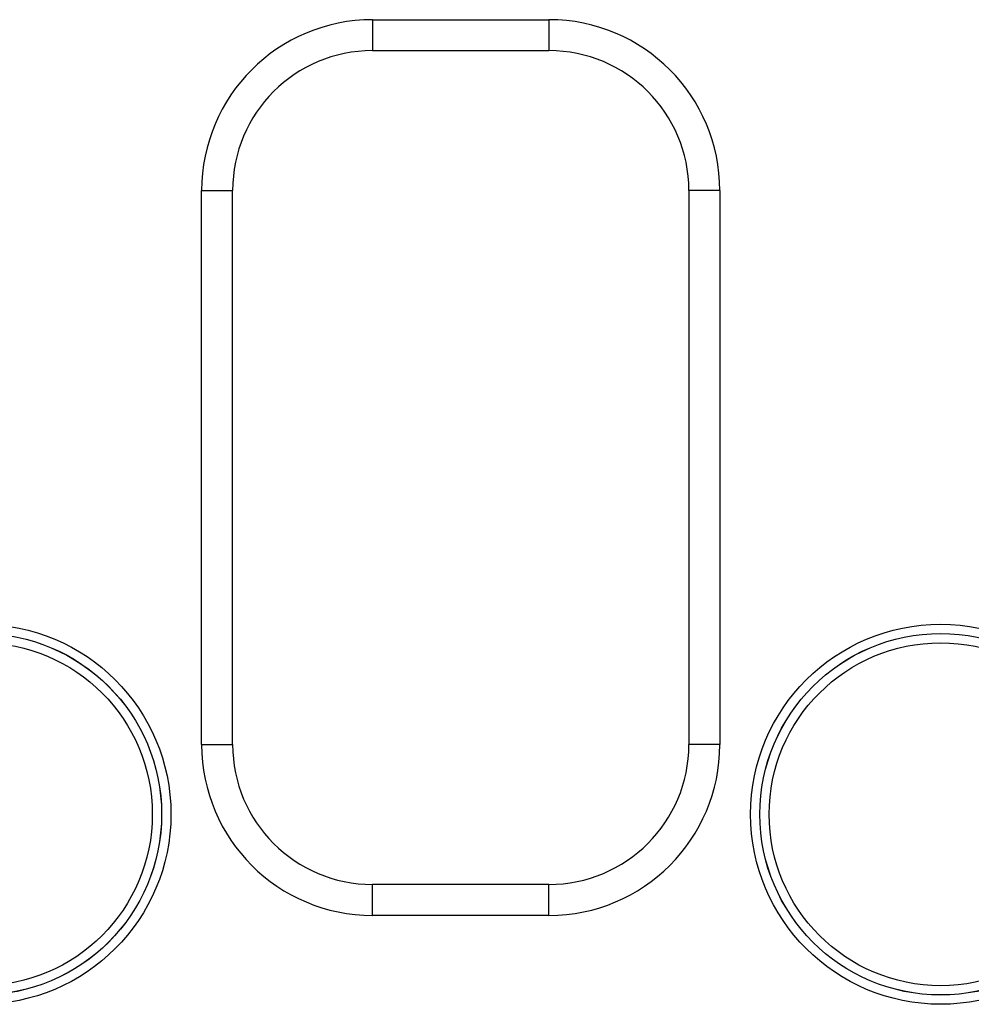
# Model space of a CAD drawing. Header units: inches. Extents: x 0 to 34, y 0 to 22.
# Tile 70 of 105: x 17.1 to 18, y 16 to 17. Entities that reach past the tile are written whole.
import ezdxf

# ---------------------------------------------------------------- set-up
doc = ezdxf.new("R2010")
doc.units = ezdxf.units.IN
doc.header["$LTSCALE"] = 1.87
doc.header["$MEASUREMENT"] = 0
doc.layers.get('0').update_dxf_attribs({"linetype": 'CONTINUOUS'})

msp = doc.modelspace()

# ---------------------------------------------------------------- linework, layer by layer
at = {"color": 7, "linetype": 'CONTINUOUS'}
for p, q in [((17.41872, 16.95477), (17.58972, 16.95477)), ((17.41872, 16.95477), (17.41872, 16.92477)), ((17.58972, 16.95477), (17.58972, 16.92477)), ((17.41872, 16.92477), (17.58972, 16.92477)), ((17.25319, 16.78924), (17.28319, 16.78924)), ((17.25319, 16.25224), (17.25319, 16.78924)), ((17.28319, 16.25224), (17.28319, 16.78924)), ((17.75524, 16.78924), (17.72524, 16.78924)), ((17.72524, 16.78924), (17.72524, 16.25224)), ((17.75524, 16.78924), (17.75524, 16.25224)), ((17.25319, 16.25224), (17.28319, 16.25224)), ((17.75524, 16.25224), (17.72524, 16.25224)), ((17.58972, 16.11671), (17.41872, 16.11671)), ((17.41872, 16.08671), (17.41872, 16.11671)), ((17.58972, 16.08671), (17.58972, 16.11671)), ((17.58972, 16.08671), (17.41872, 16.08671))]:
    msp.add_line(p, q, dxfattribs=at)
for centre, radius in [((17.03921, 16.18474), 0.18419), ((17.96921, 16.18474), 0.18419), ((17.03921, 16.18474), 0.17519), ((17.03921, 16.18474), 0.17515), ((17.96921, 16.18474), 0.17519), ((17.96921, 16.18474), 0.17515), ((17.03921, 16.18474), 0.16616), ((17.96921, 16.18474), 0.16616)]:
    msp.add_circle(centre, radius, dxfattribs=at)
for centre, radius, start, end in [((17.41872, 16.78924), 0.16553, 90, 180), ((17.58972, 16.78924), 0.16553, 0, 90), ((17.41872, 16.78924), 0.13553, 90, 180), ((17.58972, 16.78924), 0.13553, 0, 90), ((17.41872, 16.25224), 0.16553, 180, 270), ((17.41872, 16.25224), 0.13553, 180, 270), ((17.58972, 16.25224), 0.13553, 270, 360), ((17.58972, 16.25224), 0.16553, 270, 360)]:
    msp.add_arc(centre, radius, start, end, dxfattribs=at)

doc.saveas('drawing.dxf')
